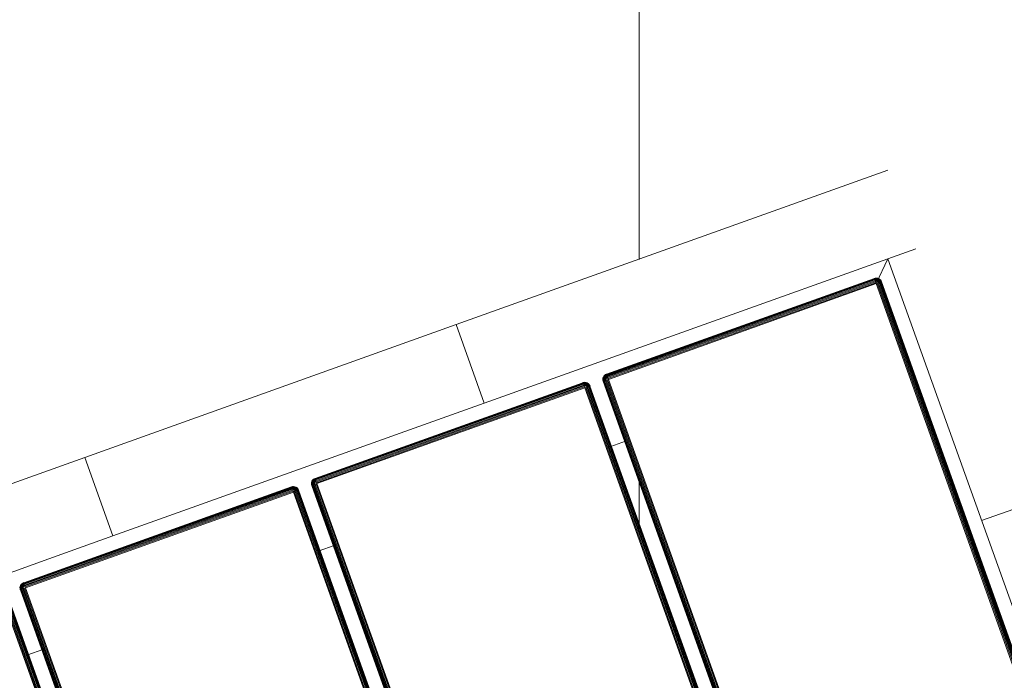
# Model space of a CAD drawing. Header units: millimetres. Extents: x -68595 to 26741, y -534 to 35396.
# Tile 90 of 172: x -56534 to -56180, y 25892 to 26129. Entities that reach past the tile are written whole.
import ezdxf

# ---------------------------------------------------------------- set-up
doc = ezdxf.new("R2010")
doc.units = ezdxf.units.MM
for name, color, linetype, lineweight, true_color in [('Furniture-1', 7, 'Continuous', 9, 0xaaaaaa), ('Kohvikutool-1', 7, 'Continuous', 9, 0xaaaaaa), ('Surface Pattern-1', 7, 'Continuous', 9, 0x232323)]:
    doc.layers.add(name, color=color, linetype=linetype, lineweight=lineweight, true_color=true_color)

# ---------------------------------------------------------------- blocks, each defined once
blk = doc.blocks.new('MA_Kohvikultool - Kohvikutool_DWG-V76-Sisehoov')
at = {"layer": 'Kohvikutool-1'}
for p, q in [((-165, 15), (-165, 465)), ((-159.97, 458), (-159.97, 22)), ((-159.86, 458), (-159.86, 22)), ((-159.67, 458), (-159.67, 22)), ((-159.41, 458), (-159.41, 22)), ((-159.09, 458), (-159.09, 22)), ((-158.74, 22), (-158.74, 458)), ((-158.36, 458), (-158.36, 22)), ((-158, 22), (-158, 458)), ((-55.75, 458), (-55.75, 22)), ((-55.39, 458), (-55.39, 22)), ((-55.01, 458), (-55.01, 22)), ((-54.66, 458), (-54.66, 22)), ((-54.34, 458), (-54.34, 22)), ((-54.08, 458), (-54.08, 22)), ((-53.89, 458), (-53.89, 22)), ((-53.78, 22), (-53.78, 458)), ((-48.72, 22), (-48.72, 458)), ((-48.61, 458), (-48.61, 22)), ((-48.42, 22), (-48.42, 458)), ((-48.16, 22), (-48.16, 458)), ((-47.84, 22), (-47.84, 458)), ((-47.49, 22), (-47.49, 458)), ((-47.11, 22), (-47.11, 458)), ((-46.75, 22), (-46.75, 458)), ((55.5, 458), (55.5, 22)), ((55.86, 458), (55.86, 22)), ((56.24, 458), (56.24, 22)), ((56.59, 458), (56.59, 22)), ((56.91, 458), (56.91, 22)), ((57.17, 458), (57.17, 22)), ((57.36, 458), (57.36, 22)), ((57.47, 22), (57.47, 458)), ((62.53, 22), (62.53, 458)), ((62.64, 458), (62.64, 22)), ((62.83, 22), (62.83, 458)), ((63.09, 22), (63.09, 458)), ((63.41, 22), (63.41, 458)), ((63.76, 22), (63.76, 458)), ((64.14, 22), (64.14, 458)), ((64.5, 22), (64.5, 458)), ((166.75, 458), (166.75, 22)), ((167.11, 458), (167.11, 22)), ((167.49, 458), (167.49, 22)), ((167.84, 458), (167.84, 22)), ((168.16, 458), (168.16, 22)), ((168.42, 458), (168.42, 22)), ((168.61, 458), (168.61, 22)), ((168.72, 22), (168.72, 458)), ((173.78, 458), (173.78, 22)), ((173.89, 22), (173.89, 458)), ((174.08, 22), (174.08, 458)), ((174.34, 22), (174.34, 458)), ((174.66, 22), (174.66, 458)), ((175.01, 22), (175.01, 458)), ((175.39, 22), (175.39, 458)), ((175.75, 22), (175.75, 458)), ((-194.5, 115), (-165, 115)), ((-54.08, 45), (-48.42, 45)), ((57.17, 45), (62.83, 45)), ((168.42, 45), (174.08, 45)), ((-158, 22), (-165, 15)), ((-165, 15), (-158, 22)), ((-160, 22), (-159.97, 21.64)), ((-159.97, 22), (-160, 22)), ((-160, 22), (-159.97, 21.64)), ((-159.93, 21.64), (-159.97, 22)), ((-159.86, 22), (-159.97, 22)), ((-159.93, 21.64), (-159.97, 21.64)), ((-159.97, 21.64), (-159.86, 21.26)), ((-159.97, 21.64), (-159.86, 21.26)), ((-159.83, 21.66), (-159.93, 21.64)), ((-159.93, 21.64), (-159.83, 21.28)), ((-159.83, 21.66), (-159.86, 22)), ((-159.67, 22), (-159.86, 22)), ((-159.83, 21.28), (-159.86, 21.26)), ((-159.86, 21.26), (-159.67, 20.91)), ((-159.86, 21.26), (-159.67, 20.91)), ((-159.65, 21.7), (-159.83, 21.66)), ((-159.73, 21.32), (-159.83, 21.66)), ((-159.73, 21.32), (-159.83, 21.28)), ((-159.83, 21.28), (-159.65, 20.92)), ((-159.56, 21.38), (-159.73, 21.32)), ((-159.56, 20.98), (-159.73, 21.32)), ((-159.65, 21.7), (-159.67, 22)), ((-159.41, 22), (-159.67, 22)), ((-159.39, 21.74), (-159.65, 21.7)), ((-159.56, 21.38), (-159.65, 21.7)), ((-159.31, 21.48), (-159.56, 21.38)), ((-159.4, 21.08), (-159.56, 21.38)), ((-159.39, 21.74), (-159.41, 22)), ((-159.09, 22), (-159.41, 22)), ((-159.08, 21.8), (-159.39, 21.74)), ((-159.31, 21.48), (-159.39, 21.74)), ((-159.02, 21.6), (-159.31, 21.48)), ((-159.18, 21.23), (-159.31, 21.48)), ((-158.92, 21.4), (-159.18, 21.23)), ((-159.08, 21.8), (-159.09, 22)), ((-158.74, 22), (-159.09, 22)), ((-158.74, 22), (-159.08, 21.8)), ((-158.72, 21.87), (-159.08, 21.8)), ((-159.02, 21.6), (-159.08, 21.8)), ((-158.72, 21.87), (-159.02, 21.6)), ((-158.68, 21.73), (-159.02, 21.6)), ((-158.92, 21.4), (-159.02, 21.6)), ((-158.68, 21.73), (-158.92, 21.4)), ((-158.62, 21.6), (-158.92, 21.4)), ((-158.77, 21.23), (-158.92, 21.4)), ((-158.62, 21.6), (-158.77, 21.23)), ((-158.52, 21.48), (-158.77, 21.23)), ((-158.36, 22), (-158.73, 21.93)), ((-158.52, 21.48), (-158.6, 21.08)), ((-158.4, 21.38), (-158.6, 21.08)), ((-158.4, 21.38), (-158.4, 20.98)), ((-158.27, 21.32), (-158.4, 20.98)), ((-158.36, 21.97), (-158, 22)), ((-158.2, 20.92), (-158.27, 21.32)), ((-158.2, 20.92), (-158.2, 21.3)), ((-158, 20.91), (-158.07, 21.27)), ((-55.75, 22), (-158, 22)), ((-158, 22), (-158, 21.64)), ((-55.75, 21.64), (-158, 21.64)), ((-158, 21.64), (-158, 21.26)), ((-55.75, 21.26), (-158, 21.26)), ((-158, 21.26), (-158, 20.91)), ((-55.75, 22), (-55.39, 22)), ((-55.72, 21.64), (-55.75, 22)), ((-55.68, 21.27), (-55.75, 21.64)), ((-55.75, 21.26), (-55.75, 20.91)), ((-55.68, 21.27), (-55.55, 20.92)), ((-55.62, 21.28), (-55.35, 20.98)), ((-55.55, 20.92), (-55.62, 21.28)), ((-55.48, 21.32), (-55.15, 21.08)), ((-55.48, 21.32), (-55.35, 20.98)), ((-55.39, 22), (-55.01, 22)), ((-55.35, 21.38), (-54.98, 21.23)), ((-55.35, 21.38), (-55.15, 21.08)), ((-55.23, 21.48), (-54.83, 21.4)), ((-55.23, 21.48), (-54.98, 21.23)), ((-55.13, 21.6), (-54.73, 21.6)), ((-55.13, 21.6), (-54.83, 21.4)), ((-54.67, 21.8), (-55.07, 21.73)), ((-55.07, 21.73), (-54.73, 21.6)), ((-55.01, 22), (-54.66, 22)), ((-55.01, 22), (-54.67, 21.8)), ((-54.83, 21.4), (-54.98, 21.23)), ((-54.73, 21.6), (-54.83, 21.4)), ((-54.83, 21.4), (-54.57, 21.23)), ((-54.67, 21.8), (-54.73, 21.6)), ((-54.73, 21.6), (-54.44, 21.48)), ((-54.66, 22), (-54.67, 21.8)), ((-54.36, 21.74), (-54.67, 21.8)), ((-54.66, 22), (-54.34, 22)), ((-54.44, 21.48), (-54.57, 21.23)), ((-54.36, 21.74), (-54.44, 21.48)), ((-54.44, 21.48), (-54.19, 21.38)), ((-54.34, 22), (-54.36, 21.74)), ((-54.1, 21.7), (-54.36, 21.74)), ((-54.19, 21.38), (-54.35, 21.08)), ((-54.34, 22), (-54.08, 22)), ((-54.1, 21.7), (-54.19, 21.38)), ((-54.19, 21.38), (-54.02, 21.32)), ((-54.02, 21.32), (-54.19, 20.98)), ((-54.08, 22), (-54.1, 21.7)), ((-53.92, 21.66), (-54.1, 21.7)), ((-54.1, 20.92), (-53.92, 21.28)), ((-54.08, 22), (-53.89, 22)), ((-54.08, 20.91), (-53.89, 21.26)), ((-53.89, 21.26), (-54.08, 20.91)), ((-53.92, 21.66), (-54.02, 21.32)), ((-54.02, 21.32), (-53.92, 21.28)), ((-53.89, 22), (-53.92, 21.66)), ((-53.82, 21.64), (-53.92, 21.66)), ((-53.92, 21.28), (-53.82, 21.64)), ((-53.89, 21.26), (-53.92, 21.28)), ((-53.89, 22), (-53.78, 22)), ((-53.89, 21.26), (-53.78, 21.64)), ((-53.78, 21.64), (-53.89, 21.26)), ((-53.78, 22), (-53.82, 21.64)), ((-53.78, 21.64), (-53.82, 21.64)), ((-53.78, 22), (-53.75, 22)), ((-53.78, 21.64), (-53.75, 22)), ((-53.75, 22), (-53.78, 21.64)), ((-48.75, 22), (-48.72, 21.64)), ((-48.72, 22), (-48.75, 22)), ((-48.75, 22), (-48.72, 21.64)), ((-48.68, 21.64), (-48.72, 22)), ((-48.61, 22), (-48.72, 22)), ((-48.68, 21.64), (-48.72, 21.64)), ((-48.72, 21.64), (-48.61, 21.26)), ((-48.72, 21.64), (-48.61, 21.26)), ((-48.58, 21.66), (-48.68, 21.64)), ((-48.68, 21.64), (-48.58, 21.28)), ((-48.58, 21.66), (-48.61, 22)), ((-48.42, 22), (-48.61, 22)), ((-48.58, 21.28), (-48.61, 21.26)), ((-48.61, 21.26), (-48.42, 20.91)), ((-48.61, 21.26), (-48.42, 20.91)), ((-48.4, 21.7), (-48.58, 21.66)), ((-48.48, 21.32), (-48.58, 21.66)), ((-48.48, 21.32), (-48.58, 21.28)), ((-48.58, 21.28), (-48.4, 20.92)), ((-48.31, 21.38), (-48.48, 21.32)), ((-48.31, 20.98), (-48.48, 21.32)), ((-48.4, 21.7), (-48.42, 22)), ((-48.16, 22), (-48.42, 22)), ((-48.14, 21.74), (-48.4, 21.7)), ((-48.31, 21.38), (-48.4, 21.7)), ((-48.06, 21.48), (-48.31, 21.38)), ((-48.15, 21.08), (-48.31, 21.38)), ((-48.14, 21.74), (-48.16, 22)), ((-47.84, 22), (-48.16, 22)), ((-47.83, 21.8), (-48.14, 21.74)), ((-48.06, 21.48), (-48.14, 21.74)), ((-47.77, 21.6), (-48.06, 21.48)), ((-47.93, 21.23), (-48.06, 21.48)), ((-47.67, 21.4), (-47.93, 21.23)), ((-47.83, 21.8), (-47.84, 22)), ((-47.49, 22), (-47.84, 22)), ((-47.49, 22), (-47.83, 21.8)), ((-47.47, 21.87), (-47.83, 21.8)), ((-47.77, 21.6), (-47.83, 21.8)), ((-47.47, 21.87), (-47.77, 21.6)), ((-47.43, 21.73), (-47.77, 21.6)), ((-47.67, 21.4), (-47.77, 21.6)), ((-47.43, 21.73), (-47.67, 21.4)), ((-47.37, 21.6), (-47.67, 21.4)), ((-47.52, 21.23), (-47.67, 21.4)), ((-47.37, 21.6), (-47.52, 21.23)), ((-47.27, 21.48), (-47.52, 21.23)), ((-47.11, 22), (-47.48, 21.93)), ((-47.27, 21.48), (-47.35, 21.08)), ((-47.15, 21.38), (-47.35, 21.08)), ((-47.15, 21.38), (-47.15, 20.98)), ((-47.02, 21.32), (-47.15, 20.98)), ((-47.11, 21.97), (-46.75, 22)), ((-46.95, 20.92), (-47.02, 21.32)), ((-46.95, 20.92), (-46.95, 21.3)), ((-46.75, 20.91), (-46.82, 21.27)), ((55.5, 22), (-46.75, 22)), ((-46.75, 21.64), (-46.75, 22)), ((-46.75, 21.64), (55.5, 21.64)), ((-46.75, 21.64), (-46.75, 21.26)), ((55.5, 21.26), (-46.75, 21.26)), ((-46.75, 20.91), (-46.75, 21.26)), ((55.5, 22), (55.86, 22)), ((55.53, 21.64), (55.5, 22)), ((55.57, 21.27), (55.5, 21.64)), ((55.5, 21.26), (55.5, 20.91)), ((55.57, 21.27), (55.7, 20.92)), ((55.63, 21.28), (55.9, 20.98)), ((55.7, 20.92), (55.63, 21.28)), ((55.77, 21.32), (56.1, 21.08)), ((55.77, 21.32), (55.9, 20.98)), ((55.86, 22), (56.24, 22)), ((55.9, 21.38), (56.27, 21.23)), ((55.9, 21.38), (56.1, 21.08)), ((56.02, 21.48), (56.42, 21.4)), ((56.02, 21.48), (56.27, 21.23)), ((56.12, 21.6), (56.52, 21.6)), ((56.12, 21.6), (56.42, 21.4)), ((56.58, 21.8), (56.18, 21.73)), ((56.18, 21.73), (56.52, 21.6)), ((56.24, 22), (56.59, 22)), ((56.24, 22), (56.58, 21.8)), ((56.42, 21.4), (56.27, 21.23)), ((56.52, 21.6), (56.42, 21.4)), ((56.42, 21.4), (56.68, 21.23)), ((56.58, 21.8), (56.52, 21.6)), ((56.52, 21.6), (56.81, 21.48)), ((56.59, 22), (56.58, 21.8)), ((56.89, 21.74), (56.58, 21.8)), ((56.59, 22), (56.91, 22)), ((56.81, 21.48), (56.68, 21.23)), ((56.89, 21.74), (56.81, 21.48)), ((56.81, 21.48), (57.06, 21.38)), ((56.91, 22), (56.89, 21.74)), ((57.15, 21.7), (56.89, 21.74)), ((57.06, 21.38), (56.9, 21.08)), ((56.91, 22), (57.17, 22)), ((57.15, 21.7), (57.06, 21.38)), ((57.06, 21.38), (57.23, 21.32)), ((57.23, 21.32), (57.06, 20.98)), ((57.17, 22), (57.15, 21.7)), ((57.33, 21.66), (57.15, 21.7)), ((57.15, 20.92), (57.33, 21.28)), ((57.17, 22), (57.36, 22)), ((57.17, 20.91), (57.36, 21.26)), ((57.36, 21.26), (57.17, 20.91)), ((57.33, 21.66), (57.23, 21.32)), ((57.23, 21.32), (57.33, 21.28)), ((57.36, 22), (57.33, 21.66)), ((57.43, 21.64), (57.33, 21.66)), ((57.33, 21.28), (57.43, 21.64)), ((57.36, 21.26), (57.33, 21.28)), ((57.36, 22), (57.47, 22)), ((57.36, 21.26), (57.47, 21.64)), ((57.47, 21.64), (57.36, 21.26)), ((57.47, 22), (57.43, 21.64)), ((57.47, 21.64), (57.43, 21.64)), ((57.47, 22), (57.5, 22)), ((57.47, 21.64), (57.5, 22)), ((57.5, 22), (57.47, 21.64)), ((62.5, 22), (62.53, 21.64)), ((62.53, 22), (62.5, 22)), ((62.5, 22), (62.53, 21.64)), ((62.57, 21.64), (62.53, 22)), ((62.64, 22), (62.53, 22)), ((62.53, 21.64), (62.64, 21.26)), ((62.57, 21.64), (62.53, 21.64)), ((62.53, 21.64), (62.64, 21.26)), ((62.67, 21.66), (62.57, 21.64)), ((62.57, 21.64), (62.67, 21.28)), ((62.67, 21.66), (62.64, 22)), ((62.83, 22), (62.64, 22)), ((62.67, 21.28), (62.64, 21.26)), ((62.64, 21.26), (62.83, 20.91)), ((62.64, 21.26), (62.83, 20.91)), ((62.85, 21.7), (62.67, 21.66)), ((62.77, 21.32), (62.67, 21.66)), ((62.77, 21.32), (62.67, 21.28)), ((62.67, 21.28), (62.85, 20.92)), ((62.94, 21.38), (62.77, 21.32)), ((62.94, 20.98), (62.77, 21.32)), ((62.85, 21.7), (62.83, 22)), ((63.09, 22), (62.83, 22)), ((63.11, 21.74), (62.85, 21.7)), ((62.94, 21.38), (62.85, 21.7)), ((63.19, 21.48), (62.94, 21.38)), ((63.1, 21.08), (62.94, 21.38)), ((63.11, 21.74), (63.09, 22)), ((63.41, 22), (63.09, 22)), ((63.42, 21.8), (63.11, 21.74)), ((63.19, 21.48), (63.11, 21.74)), ((63.48, 21.6), (63.19, 21.48)), ((63.32, 21.23), (63.19, 21.48)), ((63.58, 21.4), (63.32, 21.23)), ((63.42, 21.8), (63.41, 22)), ((63.41, 22), (63.78, 21.87)), ((63.77, 21.93), (63.41, 22)), ((63.78, 21.87), (63.42, 21.8)), ((63.48, 21.6), (63.42, 21.8)), ((63.78, 21.87), (63.48, 21.6)), ((63.82, 21.73), (63.48, 21.6)), ((63.58, 21.4), (63.48, 21.6)), ((63.82, 21.73), (63.58, 21.4)), ((63.88, 21.6), (63.58, 21.4)), ((63.73, 21.23), (63.58, 21.4)), ((63.88, 21.6), (63.73, 21.23)), ((63.98, 21.48), (63.73, 21.23)), ((64.14, 21.97), (63.76, 22)), ((63.98, 21.48), (63.9, 21.08)), ((64.1, 21.38), (63.9, 21.08)), ((64.1, 21.38), (64.1, 20.98)), ((64.23, 21.32), (64.1, 20.98)), ((64.14, 21.97), (64.5, 22)), ((64.3, 20.92), (64.23, 21.32)), ((64.3, 21.3), (64.3, 20.92)), ((64.5, 20.91), (64.43, 21.27)), ((166.75, 22), (64.5, 22)), ((64.5, 22), (64.5, 21.64)), ((166.75, 21.64), (64.5, 21.64)), ((64.5, 21.26), (64.5, 21.64)), ((64.5, 21.26), (166.75, 21.26)), ((64.5, 20.91), (64.5, 21.26)), ((166.75, 22), (167.11, 22)), ((166.78, 21.64), (166.75, 22)), ((166.82, 21.27), (166.75, 21.64)), ((166.75, 21.26), (166.75, 20.91)), ((166.82, 21.27), (166.95, 20.92)), ((166.88, 21.28), (167.15, 20.98)), ((166.95, 20.92), (166.88, 21.28)), ((167.02, 21.32), (167.35, 21.08)), ((167.02, 21.32), (167.15, 20.98)), ((167.11, 22), (167.49, 22)), ((167.15, 21.38), (167.52, 21.23)), ((167.15, 21.38), (167.35, 21.08)), ((167.27, 21.48), (167.67, 21.4)), ((167.27, 21.48), (167.52, 21.23)), ((167.37, 21.6), (167.77, 21.6)), ((167.37, 21.6), (167.67, 21.4)), ((167.83, 21.8), (167.43, 21.73)), ((167.43, 21.73), (167.77, 21.6)), ((167.49, 22), (167.84, 22)), ((167.49, 22), (167.83, 21.8)), ((167.67, 21.4), (167.52, 21.23)), ((167.77, 21.6), (167.67, 21.4)), ((167.67, 21.4), (167.93, 21.23)), ((167.83, 21.8), (167.77, 21.6)), ((167.77, 21.6), (168.06, 21.48)), ((167.84, 22), (167.83, 21.8)), ((168.14, 21.74), (167.83, 21.8)), ((167.84, 22), (168.16, 22)), ((168.06, 21.48), (167.93, 21.23)), ((168.14, 21.74), (168.06, 21.48)), ((168.06, 21.48), (168.31, 21.38)), ((168.16, 22), (168.14, 21.74)), ((168.4, 21.7), (168.14, 21.74)), ((168.31, 21.38), (168.15, 21.08)), ((168.16, 22), (168.42, 22)), ((168.4, 21.7), (168.31, 21.38)), ((168.31, 21.38), (168.48, 21.32)), ((168.48, 21.32), (168.31, 20.98)), ((168.42, 22), (168.4, 21.7)), ((168.58, 21.66), (168.4, 21.7)), ((168.4, 20.92), (168.58, 21.28)), ((168.42, 22), (168.61, 22)), ((168.42, 20.91), (168.61, 21.26)), ((168.61, 21.26), (168.42, 20.91)), ((168.58, 21.66), (168.48, 21.32)), ((168.48, 21.32), (168.58, 21.28)), ((168.61, 22), (168.58, 21.66)), ((168.68, 21.64), (168.58, 21.66)), ((168.58, 21.28), (168.68, 21.64)), ((168.61, 21.26), (168.58, 21.28)), ((168.61, 22), (168.72, 22)), ((168.61, 21.26), (168.72, 21.64)), ((168.72, 21.64), (168.61, 21.26)), ((168.72, 22), (168.68, 21.64)), ((168.72, 21.64), (168.68, 21.64)), ((168.72, 22), (168.75, 22)), ((168.72, 21.64), (168.75, 22)), ((168.75, 22), (168.72, 21.64)), ((-159.65, 20.92), (-159.67, 20.91)), ((-159.67, 20.91), (-159.41, 20.59)), ((-159.67, 20.91), (-159.41, 20.59)), ((-159.56, 20.98), (-159.65, 20.92)), ((-159.65, 20.92), (-159.39, 20.61)), ((-159.4, 21.08), (-159.56, 20.98)), ((-159.31, 20.69), (-159.56, 20.98)), ((-159.39, 20.61), (-159.41, 20.59)), ((-159.41, 20.59), (-159.09, 20.33)), ((-159.41, 20.59), (-159.09, 20.33)), ((-159.18, 21.23), (-159.4, 21.08)), ((-159.18, 20.82), (-159.4, 21.08)), ((-159.31, 20.69), (-159.39, 20.61)), ((-159.39, 20.61), (-159.08, 20.35)), ((-159.18, 20.82), (-159.31, 20.69)), ((-159.02, 20.44), (-159.31, 20.69)), ((-159, 21), (-159.18, 21.23)), ((-159, 21), (-159.18, 20.82)), ((-158.92, 20.6), (-159.18, 20.82)), ((-159.08, 20.35), (-159.09, 20.33)), ((-159.09, 20.33), (-158.74, 20.14)), ((-159.09, 20.33), (-158.74, 20.14)), ((-159.02, 20.44), (-159.08, 20.35)), ((-159.08, 20.35), (-158.72, 20.17)), ((-158.92, 20.6), (-159.02, 20.44)), ((-158.68, 20.27), (-159.02, 20.44)), ((-158.77, 21.23), (-159, 21)), ((-158.77, 20.82), (-159, 21)), ((-158.77, 20.82), (-158.92, 20.6)), ((-158.62, 20.44), (-158.92, 20.6)), ((-158.6, 21.08), (-158.77, 21.23)), ((-158.6, 21.08), (-158.77, 20.82)), ((-158.52, 20.69), (-158.77, 20.82)), ((-158.72, 20.17), (-158.74, 20.14)), ((-158.74, 20.14), (-158.36, 20.03)), ((-158.74, 20.14), (-158.36, 20.03)), ((-158.68, 20.27), (-158.72, 20.17)), ((-158.72, 20.17), (-158.36, 20.07)), ((-158.62, 20.44), (-158.68, 20.27)), ((-158.34, 20.17), (-158.68, 20.27)), ((-158.52, 20.69), (-158.62, 20.44)), ((-158.3, 20.35), (-158.62, 20.44)), ((-158.4, 20.98), (-158.6, 21.08)), ((-158.4, 20.98), (-158.52, 20.69)), ((-158.26, 20.61), (-158.52, 20.69)), ((-158.2, 20.92), (-158.4, 20.98)), ((-158.36, 20.07), (-158.34, 20.17)), ((-158.36, 20.07), (-158, 20.03)), ((-158.36, 20.07), (-158.36, 20.03)), ((-158.36, 20.03), (-158, 20)), ((-158.36, 20.03), (-158, 20)), ((-158.34, 20.17), (-158.3, 20.35)), ((-158.34, 20.17), (-158, 20.14)), ((-158.3, 20.35), (-158.26, 20.61)), ((-158.3, 20.35), (-158, 20.33)), ((-158.26, 20.61), (-158.2, 20.92)), ((-158.26, 20.61), (-158, 20.59)), ((-158.2, 20.92), (-158, 20.91)), ((-55.75, 20.91), (-158, 20.91)), ((-158, 20.91), (-158, 20.59)), ((-55.75, 20.59), (-158, 20.59)), ((-158, 20.59), (-158, 20.33)), ((-55.75, 20.33), (-158, 20.33)), ((-158, 20.33), (-158, 20.14)), ((-158, 20.14), (-55.75, 20.14)), ((-158, 20.14), (-158, 20.03)), ((-158, 20.03), (-158, 20)), ((-55.75, 20.03), (-158, 20.03)), ((-55.75, 20.91), (-55.55, 20.92)), ((-55.75, 20.91), (-55.75, 20.59)), ((-55.75, 20.59), (-55.49, 20.61)), ((-55.75, 20.59), (-55.75, 20.33)), ((-55.75, 20.33), (-55.45, 20.35)), ((-55.75, 20.33), (-55.75, 20.14)), ((-55.75, 20.14), (-55.41, 20.17)), ((-55.75, 20.14), (-55.75, 20.03)), ((-55.39, 20.07), (-55.75, 20.03)), ((-55.75, 20.03), (-55.75, 20)), ((-55.75, 20), (-55.39, 20.03)), ((-55.39, 20.03), (-55.75, 20)), ((-55.35, 20.98), (-55.55, 20.92)), ((-55.55, 20.92), (-55.49, 20.61)), ((-55.23, 20.69), (-55.49, 20.61)), ((-55.49, 20.61), (-55.45, 20.35)), ((-55.13, 20.44), (-55.45, 20.35)), ((-55.45, 20.35), (-55.41, 20.17)), ((-55.07, 20.27), (-55.41, 20.17)), ((-55.41, 20.17), (-55.39, 20.07)), ((-55.39, 20.07), (-55.03, 20.17)), ((-55.39, 20.03), (-55.01, 20.14)), ((-55.01, 20.14), (-55.39, 20.03)), ((-55.39, 20.03), (-55.39, 20.07)), ((-55.15, 21.08), (-55.35, 20.98)), ((-55.35, 20.98), (-55.23, 20.69)), ((-54.98, 20.82), (-55.23, 20.69)), ((-55.23, 20.69), (-55.13, 20.44)), ((-54.98, 21.23), (-55.15, 21.08)), ((-55.15, 21.08), (-54.98, 20.82)), ((-54.83, 20.6), (-55.13, 20.44)), ((-55.13, 20.44), (-55.07, 20.27)), ((-54.73, 20.44), (-55.07, 20.27)), ((-55.07, 20.27), (-55.03, 20.17)), ((-55.03, 20.17), (-54.67, 20.35)), ((-55.01, 20.14), (-55.03, 20.17)), ((-55.01, 20.14), (-54.66, 20.33)), ((-54.66, 20.33), (-55.01, 20.14)), ((-54.98, 21.23), (-54.75, 21)), ((-54.75, 21), (-54.98, 20.82)), ((-54.98, 20.82), (-54.83, 20.6)), ((-54.57, 20.82), (-54.83, 20.6)), ((-54.83, 20.6), (-54.73, 20.44)), ((-54.57, 21.23), (-54.75, 21)), ((-54.75, 21), (-54.57, 20.82)), ((-54.44, 20.69), (-54.73, 20.44)), ((-54.73, 20.44), (-54.67, 20.35)), ((-54.67, 20.35), (-54.36, 20.61)), ((-54.66, 20.33), (-54.67, 20.35)), ((-54.66, 20.33), (-54.34, 20.59)), ((-54.34, 20.59), (-54.66, 20.33)), ((-54.57, 21.23), (-54.35, 21.08)), ((-54.35, 21.08), (-54.57, 20.82)), ((-54.57, 20.82), (-54.44, 20.69)), ((-54.19, 20.98), (-54.44, 20.69)), ((-54.44, 20.69), (-54.36, 20.61)), ((-54.36, 20.61), (-54.1, 20.92)), ((-54.34, 20.59), (-54.36, 20.61)), ((-54.35, 21.08), (-54.19, 20.98)), ((-54.34, 20.59), (-54.08, 20.91)), ((-54.08, 20.91), (-54.34, 20.59)), ((-54.19, 20.98), (-54.1, 20.92)), ((-54.08, 20.91), (-54.1, 20.92)), ((-48.4, 20.92), (-48.42, 20.91)), ((-48.42, 20.91), (-48.16, 20.59)), ((-48.42, 20.91), (-48.16, 20.59)), ((-48.31, 20.98), (-48.4, 20.92)), ((-48.4, 20.92), (-48.14, 20.61)), ((-48.15, 21.08), (-48.31, 20.98)), ((-48.06, 20.69), (-48.31, 20.98)), ((-48.14, 20.61), (-48.16, 20.59)), ((-48.16, 20.59), (-47.84, 20.33)), ((-48.16, 20.59), (-47.84, 20.33)), ((-47.93, 21.23), (-48.15, 21.08)), ((-47.93, 20.82), (-48.15, 21.08)), ((-48.06, 20.69), (-48.14, 20.61)), ((-48.14, 20.61), (-47.83, 20.35)), ((-47.93, 20.82), (-48.06, 20.69)), ((-47.77, 20.44), (-48.06, 20.69)), ((-47.75, 21), (-47.93, 21.23)), ((-47.75, 21), (-47.93, 20.82)), ((-47.67, 20.6), (-47.93, 20.82)), ((-47.83, 20.35), (-47.84, 20.33)), ((-47.84, 20.33), (-47.49, 20.14)), ((-47.84, 20.33), (-47.49, 20.14)), ((-47.77, 20.44), (-47.83, 20.35)), ((-47.83, 20.35), (-47.47, 20.17)), ((-47.67, 20.6), (-47.77, 20.44)), ((-47.43, 20.27), (-47.77, 20.44)), ((-47.52, 21.23), (-47.75, 21)), ((-47.52, 20.82), (-47.75, 21)), ((-47.52, 20.82), (-47.67, 20.6)), ((-47.37, 20.44), (-47.67, 20.6)), ((-47.35, 21.08), (-47.52, 21.23)), ((-47.35, 21.08), (-47.52, 20.82)), ((-47.27, 20.69), (-47.52, 20.82)), ((-47.47, 20.17), (-47.49, 20.14)), ((-47.49, 20.14), (-47.11, 20.03)), ((-47.49, 20.14), (-47.11, 20.03)), ((-47.43, 20.27), (-47.47, 20.17)), ((-47.47, 20.17), (-47.11, 20.07)), ((-47.37, 20.44), (-47.43, 20.27)), ((-47.09, 20.17), (-47.43, 20.27)), ((-47.27, 20.69), (-47.37, 20.44)), ((-47.05, 20.35), (-47.37, 20.44)), ((-47.15, 20.98), (-47.35, 21.08)), ((-47.15, 20.98), (-47.27, 20.69)), ((-47.01, 20.61), (-47.27, 20.69)), ((-46.95, 20.92), (-47.15, 20.98)), ((-47.11, 20.07), (-47.09, 20.17)), ((-47.11, 20.07), (-47.11, 20.03)), ((-47.11, 20.07), (-46.75, 20.03)), ((-47.11, 20.03), (-46.75, 20)), ((-47.11, 20.03), (-46.75, 20)), ((-47.09, 20.17), (-47.05, 20.35)), ((-46.75, 20.14), (-47.09, 20.17)), ((-47.05, 20.35), (-47.01, 20.61)), ((-46.75, 20.33), (-47.05, 20.35)), ((-47.01, 20.61), (-46.95, 20.92)), ((-47.01, 20.61), (-46.75, 20.59)), ((-46.95, 20.92), (-46.75, 20.91)), ((-46.75, 20.91), (55.5, 20.91)), ((-46.75, 20.91), (-46.75, 20.59)), ((-46.75, 20.59), (55.5, 20.59)), ((-46.75, 20.59), (-46.75, 20.33)), ((-46.75, 20.33), (55.5, 20.33)), ((-46.75, 20.33), (-46.75, 20.14)), ((-46.75, 20.14), (55.5, 20.14)), ((-46.75, 20.14), (-46.75, 20.03)), ((-46.75, 20.03), (55.5, 20.03)), ((-46.75, 20.03), (-46.75, 20)), ((55.5, 20.91), (55.7, 20.92)), ((55.5, 20.91), (55.5, 20.59)), ((55.5, 20.59), (55.76, 20.61)), ((55.5, 20.59), (55.5, 20.33)), ((55.5, 20.33), (55.8, 20.35)), ((55.5, 20.33), (55.5, 20.14)), ((55.5, 20.14), (55.84, 20.17)), ((55.5, 20.14), (55.5, 20.03)), ((55.86, 20.07), (55.5, 20.03)), ((55.5, 20.03), (55.5, 20)), ((55.5, 20), (55.86, 20.03)), ((55.86, 20.03), (55.5, 20)), ((55.9, 20.98), (55.7, 20.92)), ((55.7, 20.92), (55.76, 20.61)), ((56.02, 20.69), (55.76, 20.61)), ((55.76, 20.61), (55.8, 20.35)), ((56.12, 20.44), (55.8, 20.35)), ((55.8, 20.35), (55.84, 20.17)), ((56.18, 20.27), (55.84, 20.17)), ((55.84, 20.17), (55.86, 20.07)), ((55.86, 20.07), (56.22, 20.17)), ((55.86, 20.03), (56.24, 20.14)), ((56.24, 20.14), (55.86, 20.03)), ((55.86, 20.03), (55.86, 20.07)), ((56.1, 21.08), (55.9, 20.98)), ((55.9, 20.98), (56.02, 20.69)), ((56.27, 20.82), (56.02, 20.69)), ((56.02, 20.69), (56.12, 20.44)), ((56.27, 21.23), (56.1, 21.08)), ((56.1, 21.08), (56.27, 20.82)), ((56.42, 20.6), (56.12, 20.44)), ((56.12, 20.44), (56.18, 20.27)), ((56.52, 20.44), (56.18, 20.27)), ((56.18, 20.27), (56.22, 20.17)), ((56.22, 20.17), (56.58, 20.35)), ((56.24, 20.14), (56.22, 20.17)), ((56.24, 20.14), (56.59, 20.33)), ((56.59, 20.33), (56.24, 20.14)), ((56.27, 21.23), (56.5, 21)), ((56.5, 21), (56.27, 20.82)), ((56.27, 20.82), (56.42, 20.6)), ((56.68, 20.82), (56.42, 20.6)), ((56.42, 20.6), (56.52, 20.44)), ((56.68, 21.23), (56.5, 21)), ((56.5, 21), (56.68, 20.82)), ((56.81, 20.69), (56.52, 20.44)), ((56.52, 20.44), (56.58, 20.35)), ((56.58, 20.35), (56.89, 20.61)), ((56.59, 20.33), (56.58, 20.35)), ((56.59, 20.33), (56.91, 20.59)), ((56.91, 20.59), (56.59, 20.33)), ((56.68, 21.23), (56.9, 21.08)), ((56.9, 21.08), (56.68, 20.82)), ((56.68, 20.82), (56.81, 20.69)), ((57.06, 20.98), (56.81, 20.69)), ((56.81, 20.69), (56.89, 20.61)), ((56.89, 20.61), (57.15, 20.92)), ((56.91, 20.59), (56.89, 20.61)), ((56.9, 21.08), (57.06, 20.98)), ((56.91, 20.59), (57.17, 20.91)), ((57.17, 20.91), (56.91, 20.59)), ((57.06, 20.98), (57.15, 20.92)), ((57.17, 20.91), (57.15, 20.92)), ((62.85, 20.92), (62.83, 20.91)), ((62.83, 20.91), (63.09, 20.59)), ((62.83, 20.91), (63.09, 20.59)), ((62.94, 20.98), (62.85, 20.92)), ((62.85, 20.92), (63.11, 20.61)), ((63.1, 21.08), (62.94, 20.98)), ((63.19, 20.69), (62.94, 20.98)), ((63.11, 20.61), (63.09, 20.59)), ((63.09, 20.59), (63.41, 20.33)), ((63.09, 20.59), (63.41, 20.33)), ((63.32, 21.23), (63.1, 21.08)), ((63.32, 20.82), (63.1, 21.08)), ((63.19, 20.69), (63.11, 20.61)), ((63.11, 20.61), (63.42, 20.35)), ((63.32, 20.82), (63.19, 20.69)), ((63.48, 20.44), (63.19, 20.69)), ((63.5, 21), (63.32, 21.23)), ((63.5, 21), (63.32, 20.82)), ((63.58, 20.6), (63.32, 20.82)), ((63.42, 20.35), (63.41, 20.33)), ((63.41, 20.33), (63.76, 20.14)), ((63.41, 20.33), (63.76, 20.14)), ((63.48, 20.44), (63.42, 20.35)), ((63.42, 20.35), (63.78, 20.17)), ((63.58, 20.6), (63.48, 20.44)), ((63.82, 20.27), (63.48, 20.44)), ((63.73, 21.23), (63.5, 21)), ((63.73, 20.82), (63.5, 21)), ((63.73, 20.82), (63.58, 20.6)), ((63.88, 20.44), (63.58, 20.6)), ((63.9, 21.08), (63.73, 21.23)), ((63.9, 21.08), (63.73, 20.82)), ((63.98, 20.69), (63.73, 20.82)), ((63.78, 20.17), (63.76, 20.14)), ((63.76, 20.14), (64.14, 20.03)), ((63.76, 20.14), (64.14, 20.03)), ((63.82, 20.27), (63.78, 20.17)), ((63.78, 20.17), (64.14, 20.07)), ((63.88, 20.44), (63.82, 20.27)), ((64.16, 20.17), (63.82, 20.27)), ((63.98, 20.69), (63.88, 20.44)), ((64.2, 20.35), (63.88, 20.44)), ((64.1, 20.98), (63.9, 21.08)), ((64.1, 20.98), (63.98, 20.69)), ((64.24, 20.61), (63.98, 20.69)), ((64.3, 20.92), (64.1, 20.98)), ((64.14, 20.07), (64.16, 20.17)), ((64.14, 20.07), (64.5, 20.03)), ((64.14, 20.07), (64.14, 20.03)), ((64.14, 20.03), (64.5, 20)), ((64.14, 20.03), (64.5, 20)), ((64.16, 20.17), (64.2, 20.35)), ((64.16, 20.17), (64.5, 20.14)), ((64.2, 20.35), (64.24, 20.61)), ((64.2, 20.35), (64.5, 20.33)), ((64.24, 20.61), (64.3, 20.92)), ((64.24, 20.61), (64.5, 20.59)), ((64.3, 20.92), (64.5, 20.91)), ((64.5, 20.91), (166.75, 20.91)), ((64.5, 20.91), (64.5, 20.59)), ((64.5, 20.59), (166.75, 20.59)), ((64.5, 20.59), (64.5, 20.33)), ((64.5, 20.33), (166.75, 20.33)), ((64.5, 20.33), (64.5, 20.14)), ((64.5, 20.14), (166.75, 20.14)), ((64.5, 20.14), (64.5, 20.03)), ((64.5, 20.03), (166.75, 20.03)), ((64.5, 20.03), (64.5, 20)), ((166.75, 20.91), (166.95, 20.92)), ((166.75, 20.91), (166.75, 20.59)), ((166.75, 20.59), (167.01, 20.61)), ((166.75, 20.59), (166.75, 20.33)), ((166.75, 20.33), (167.05, 20.35)), ((166.75, 20.33), (166.75, 20.14)), ((166.75, 20.14), (167.09, 20.17)), ((166.75, 20.14), (166.75, 20.03)), ((167.11, 20.07), (166.75, 20.03)), ((166.75, 20.03), (166.75, 20)), ((166.75, 20), (167.11, 20.03)), ((167.11, 20.03), (166.75, 20)), ((167.15, 20.98), (166.95, 20.92)), ((166.95, 20.92), (167.01, 20.61)), ((167.27, 20.69), (167.01, 20.61)), ((167.01, 20.61), (167.05, 20.35)), ((167.37, 20.44), (167.05, 20.35)), ((167.05, 20.35), (167.09, 20.17)), ((167.43, 20.27), (167.09, 20.17)), ((167.09, 20.17), (167.11, 20.07)), ((167.11, 20.07), (167.47, 20.17)), ((167.11, 20.03), (167.49, 20.14)), ((167.49, 20.14), (167.11, 20.03)), ((167.11, 20.03), (167.11, 20.07)), ((167.35, 21.08), (167.15, 20.98)), ((167.15, 20.98), (167.27, 20.69)), ((167.52, 20.82), (167.27, 20.69)), ((167.27, 20.69), (167.37, 20.44)), ((167.52, 21.23), (167.35, 21.08)), ((167.35, 21.08), (167.52, 20.82)), ((167.67, 20.6), (167.37, 20.44)), ((167.37, 20.44), (167.43, 20.27)), ((167.77, 20.44), (167.43, 20.27)), ((167.43, 20.27), (167.47, 20.17)), ((167.47, 20.17), (167.83, 20.35)), ((167.49, 20.14), (167.47, 20.17)), ((167.49, 20.14), (167.84, 20.33)), ((167.84, 20.33), (167.49, 20.14)), ((167.52, 21.23), (167.75, 21)), ((167.75, 21), (167.52, 20.82)), ((167.52, 20.82), (167.67, 20.6)), ((167.93, 20.82), (167.67, 20.6)), ((167.67, 20.6), (167.77, 20.44)), ((167.93, 21.23), (167.75, 21)), ((167.75, 21), (167.93, 20.82)), ((168.06, 20.69), (167.77, 20.44)), ((167.77, 20.44), (167.83, 20.35)), ((167.83, 20.35), (168.14, 20.61)), ((167.84, 20.33), (167.83, 20.35)), ((167.84, 20.33), (168.16, 20.59)), ((168.16, 20.59), (167.84, 20.33)), ((167.93, 21.23), (168.15, 21.08)), ((168.15, 21.08), (167.93, 20.82)), ((167.93, 20.82), (168.06, 20.69)), ((168.31, 20.98), (168.06, 20.69)), ((168.06, 20.69), (168.14, 20.61)), ((168.14, 20.61), (168.4, 20.92)), ((168.16, 20.59), (168.14, 20.61)), ((168.15, 21.08), (168.31, 20.98)), ((168.16, 20.59), (168.42, 20.91)), ((168.42, 20.91), (168.16, 20.59)), ((168.31, 20.98), (168.4, 20.92)), ((168.42, 20.91), (168.4, 20.92)), ((-165, 15), (-175.67, 15)), ((-35.34, 15), (-165, 15)), ((-10.89, 15), (-35.34, 15)), ((130.89, 15), (-10.89, 15)), ((-10.89, 15), (-10.89, -15)), ((-10.89, -15), (-10.89, 15)), ((130.89, -15), (130.89, 15)), ((130.89, 15), (155.34, 15)), ((130.89, 15), (130.89, -15)), ((285, 15), (155.34, 15)), ((-10.89, -15), (-175.67, -15)), ((-10.89, -15), (130.89, -15)), ((295.67, -15), (130.89, -15))]:
    blk.add_line(p, q, dxfattribs=at)
blk = doc.blocks.new('MA_Kohvikultool - MA_Kohvikultool-V77-Sisehoov')
blk.add_blockref('MA_Kohvikultool - Kohvikutool_DWG-V76-Sisehoov', (111.57, -216.07))

msp = doc.modelspace()

# ---------------------------------------------------------------- hatches: boundary and pattern name
at = {"layer": 'Surface Pattern-1'}
h = msp.add_hatch(dxfattribs=at)
h.set_pattern_fill('FP_11', color=256, style=0, pattern_type=2)
h.set_pattern_definition([(180, (-60511.6, 28001.26), (-7e-14, -600), []), (270, (-60511.6, 28001.26), (600, 4e-14), [])])
h.paths.add_polyline_path([(-56372.24, 23783.07), (-52926.5, 28355.73), (-52913.6, 29348.17), (-57646.08, 29348.17), (-57646.08, 27269.19), (-59908.79, 25551.47), (-56383.81, 23788.85)])
h.paths.add_polyline_path([(-56972.18, 24224.63), (-57032.44, 24396.47), (-57028.67, 24397.82), (-57033.09, 24413.51), (-57030.77, 24414.61), (-56944.92, 24445.32), (-56962.79, 24495.28), (-57056.95, 24461.6), (-57053.35, 24451.56), (-57081.6, 24441.45), (-57240.36, 24885.25), (-57212.11, 24895.35), (-57208.52, 24885.31), (-56784.81, 25036.88), (-56788.41, 25046.92), (-56760.16, 25057.03), (-56602.05, 24613), (-56629.65, 24603.13), (-56633.24, 24613.17), (-56727.4, 24579.49), (-56709.53, 24529.53), (-56620.06, 24560.5), (-56619.77, 24560.25), (-56614.65, 24545.93), (-56609.79, 24547.61), (-56548.47, 24376.2), (-56971.16, 24224.99)])
h.paths.add_polyline_path([(-56956.88, 24270.94), (-56589.83, 24402.74), (-56599.61, 24430.07), (-56966.82, 24298.71), (-56957.9, 24273.79)])
h.paths.add_polyline_path([(-56916.67, 24455.43), (-56737.77, 24519.42), (-56755.65, 24569.39), (-56934.54, 24505.39), (-56917.53, 24457.84)])
h.paths.add_polyline_path([(-57066.17, 24576.46), (-56698.96, 24707.82), (-56700.65, 24712.53), (-57067.86, 24581.16), (-57067.33, 24579.7)])
h.paths.add_polyline_path([(-57103.64, 24681.21), (-56736.43, 24812.57), (-56738.12, 24817.27), (-57105.33, 24685.91)])
h.paths.add_polyline_path([(-57141.12, 24785.95), (-56773.91, 24917.32), (-56775.59, 24922.02), (-57142.8, 24790.66)])
h.paths.add_polyline_path([(-58248.06, 24880.15), (-58399.63, 25303.85), (-58227.79, 25364.12), (-58226.44, 25360.35), (-58210.75, 25364.77), (-58209.65, 25362.44), (-58178.94, 25276.59), (-58128.98, 25294.47), (-58162.66, 25388.62), (-58173.09, 25386.1), (-58182.81, 25413.28), (-57739.01, 25572.03), (-57728.91, 25543.79), (-57738.95, 25540.19), (-57587.38, 25116.49), (-57577.34, 25120.08), (-57567.23, 25091.84), (-58011.09, 24933.24), (-58020.63, 24961.5), (-58011.09, 24964.92), (-58044.77, 25059.07), (-58094.73, 25041.2), (-58063.76, 24951.73), (-58064.01, 24951.44), (-58078.33, 24946.32), (-58076.65, 24941.46), (-58246.71, 24880.63)])
h.paths.add_polyline_path([(-58221.96, 24921.34), (-58194.19, 24931.28), (-58325.55, 25298.49), (-58353.32, 25288.55), (-58222.35, 24922.44)])
h.paths.add_polyline_path([(-57379.52, 24953.57), (-57687.86, 25799.11), (-56841.95, 26106.4), (-56533.99, 25261.91), (-57378.33, 24954.01)])
h.paths.add_polyline_path([(-57361.62, 24992.03), (-56981.38, 25131.47), (-57005.32, 25197.14), (-57385.81, 25058.38), (-57362.81, 24995.31)])
h.paths.add_polyline_path([(-57916.44, 25030.64), (-57911.74, 25032.32), (-58043.1, 25399.53), (-58047.81, 25397.85), (-57928.21, 25063.54)])
h.paths.add_polyline_path([(-57811.69, 25068.11), (-57806.99, 25069.79), (-57938.35, 25437), (-57943.06, 25435.32), (-57835.06, 25133.42)])
h.paths.add_polyline_path([(-58104.84, 25069.45), (-58054.88, 25087.32), (-58118.87, 25266.22), (-58168.75, 25248.1), (-58105.14, 25070.31)])
h.paths.add_polyline_path([(-57706.94, 25105.58), (-57702.24, 25107.26), (-57833.6, 25474.48), (-57838.31, 25472.79), (-57708.3, 25109.38)])
h.paths.add_polyline_path([(-56952.94, 25141.06), (-56572.45, 25279.81), (-56596.65, 25346.17), (-56977.14, 25207.41), (-56953.72, 25143.19)])
h.paths.add_polyline_path([(-57418.36, 25147.64), (-57037.87, 25286.39), (-57039.79, 25291.67), (-57420.29, 25152.92)])
h.paths.add_polyline_path([(-57452.83, 25242.17), (-57072.34, 25380.92), (-57074.57, 25386.1), (-57454.76, 25247.46)])
h.paths.add_polyline_path([(-57009.68, 25296.66), (-56629.19, 25435.42), (-56631.12, 25440.7), (-57011.61, 25301.95)])
h.paths.add_polyline_path([(-57487.31, 25336.71), (-57106.82, 25475.46), (-57108.74, 25480.74), (-57489.23, 25341.99)])
h.paths.add_polyline_path([(-57044.16, 25391.2), (-56663.67, 25529.95), (-56665.59, 25535.24), (-57046.08, 25396.48)])
h.paths.add_polyline_path([(-57521.78, 25431.24), (-57141.29, 25569.99), (-57143.22, 25575.28), (-57523.71, 25436.53)])
h.paths.add_polyline_path([(-56493.85, 25436.07), (-56503.95, 25464.31), (-56493.91, 25467.91), (-56645.48, 25891.61), (-56655.52, 25888.02), (-56665.63, 25916.26), (-56221.77, 26074.86), (-56211.73, 26046.78), (-56221.77, 26043.18), (-56188.09, 25949.03), (-56138.13, 25966.9), (-56169.1, 26056.37), (-56168.85, 26056.66), (-56154.53, 26061.78), (-56156.21, 26066.64), (-55984.8, 26127.95), (-55833.23, 25704.25), (-56005.07, 25643.98), (-56006.42, 25647.75), (-56022.11, 25643.33), (-56023.21, 25645.66), (-56053.92, 25731.51), (-56103.88, 25713.63), (-56070.2, 25619.48), (-56060.15, 25623.07), (-56050.05, 25594.82), (-56492.93, 25436.39)])
h.paths.add_polyline_path([(-57078.63, 25485.74), (-56698.14, 25624.49), (-56700.07, 25629.77), (-57080.56, 25491.02)])
h.paths.add_polyline_path([(-57556.25, 25525.78), (-57175.76, 25664.53), (-57177.69, 25669.81), (-57558.18, 25531.06)])
h.paths.add_polyline_path([(-56399.26, 25533.62), (-56394.55, 25535.31), (-56525.92, 25902.52), (-56530.62, 25900.84), (-56404.18, 25547.38)])
h.paths.add_polyline_path([(-56294.51, 25571.1), (-56289.8, 25572.78), (-56421.17, 25939.99), (-56425.87, 25938.31), (-56317.88, 25636.41)])
h.paths.add_polyline_path([(-57113.1, 25580.27), (-56732.61, 25719.02), (-56734.54, 25724.31), (-57115.03, 25585.56)])
h.paths.add_polyline_path([(-56189.76, 25608.57), (-56185.05, 25610.25), (-56316.42, 25977.46), (-56321.12, 25975.78), (-56191.12, 25612.37)])
h.paths.add_polyline_path([(-57590.73, 25620.31), (-57210.24, 25759.06), (-57212.16, 25764.35), (-57592.65, 25625.6)])
h.paths.add_polyline_path([(-57147.58, 25674.81), (-56767.09, 25813.56), (-56769.01, 25818.84), (-57149.51, 25680.09), (-57147.66, 25675.03)])
h.paths.add_polyline_path([(-55907.31, 25709.61), (-55879.54, 25719.55), (-56011.34, 26086.6), (-56038.67, 26076.82), (-55910.5, 25718.53)])
h.paths.add_polyline_path([(-57625.2, 25714.85), (-57244.71, 25853.6), (-57246.64, 25858.88), (-57627.13, 25720.13)])
h.paths.add_polyline_path([(-56113.99, 25741.88), (-56064.12, 25760), (-56128.02, 25938.65), (-56177.98, 25920.78), (-56117.04, 25750.4)])
h.paths.add_polyline_path([(-57182.05, 25769.34), (-56801.56, 25908.09), (-56803.49, 25913.38), (-57183.98, 25774.63)])
h.paths.add_polyline_path([(-57216.53, 25863.88), (-56836.04, 26002.63), (-56837.96, 26007.91), (-57218.45, 25869.16)])
h.paths.add_polyline_path([(-57584.59, 25958.63), (-57743.35, 26402.43), (-57715.1, 26412.54), (-57711.51, 26402.49), (-57617.35, 26436.17), (-57635.22, 26486.13), (-57724.69, 26455.16), (-57724.98, 26455.41), (-57730.1, 26469.74), (-57734.96, 26468.05), (-57796.28, 26639.46), (-57372.58, 26791.03), (-57312.31, 26619.19), (-57316.08, 26617.84), (-57311.66, 26602.15), (-57313.99, 26601.05), (-57399.83, 26570.34), (-57381.96, 26520.38), (-57287.8, 26554.06), (-57291.4, 26564.11), (-57263.15, 26574.21), (-57104.55, 26130.36), (-57132.64, 26120.31), (-57136.23, 26130.36), (-57559.94, 25978.78), (-57556.34, 25968.74), (-57559.94, 25967.45)])
h.paths.add_polyline_path([(-57569.16, 26093.64), (-57201.95, 26225), (-57203.63, 26229.71), (-57570.85, 26098.35)])
h.paths.add_polyline_path([(-57606.63, 26198.39), (-57239.42, 26329.75), (-57241.11, 26334.46), (-57608.32, 26203.1)])
h.paths.add_polyline_path([(-55198.65, 26278.17), (-55244.1, 26281.51), (-55274.85, 26286.86), (-55309.16, 26296.5), (-55340.15, 26308.36), (-55371.17, 26324.08), (-55401.71, 26343.51), (-55426.12, 26362.63), (-55453.12, 26388.43), (-55475.67, 26414.79), (-55493.84, 26440.67), (-55510.83, 26470.73), (-55524.99, 26502.59), (-55535.87, 26535.58), (-55543.15, 26568.05), (-55547.27, 26601.24), (-55548.19, 26637.91), (-55545.81, 26669.86), (-55539.95, 26704.44), (-55531.02, 26736.73), (-55518.46, 26769.67), (-55503.39, 26799.61), (-55484.69, 26829.37), (-55462.53, 26857.49), (-55438.4, 26882.64), (-55413.29, 26904.26), (-55382.92, 26925.31), (-55356.85, 26940), (-55324.02, 26954.59), (-55287.86, 26966.24), (-55258.82, 26972.67), (-55222.86, 26976.93), (-55190.37, 26977.79), (-55155.28, 26975.09), (-55122.37, 26969.47), (-55087.42, 26959.59), (-55057.15, 26947.98), (-55026.25, 26932.33), (-54997.46, 26914.21), (-54969.15, 26891.89), (-54945.3, 26869.14), (-54921.64, 26841.55), (-54903.47, 26815.68), (-54886.83, 26786.37), (-54872.32, 26753.76), (-54861.44, 26720.79), (-54854.16, 26688.34), (-54850.03, 26654.96), (-54849.11, 26618.36), (-54851.49, 26586.5), (-54857.35, 26551.89), (-54866.28, 26519.62), (-54878.85, 26486.67), (-54893.91, 26456.74), (-54912.62, 26426.98), (-54934.77, 26398.86), (-54958.91, 26373.71), (-54984.02, 26352.08), (-55011.48, 26332.79), (-55040.46, 26316.35), (-55074.35, 26301.38), (-55106.05, 26290.96), (-55138.94, 26283.63), (-55175.94, 26279.29), (-55191.08, 26278.54)])
h.paths.add_polyline_path([(-57644.11, 26303.14), (-57276.89, 26434.5), (-57278.58, 26439.21), (-57645.79, 26307.84)])
h.paths.add_polyline_path([(-55052.02, 26355.09), (-55045.1, 26359.18), (-55051.49, 26355.4)])
h.paths.add_polyline_path([(-55026.4, 26370.45), (-55019.38, 26375.63), (-55026.34, 26370.5)])
h.paths.add_polyline_path([(-54958.53, 26432.15), (-54953.03, 26439.51), (-54958.2, 26432.59)])
h.paths.add_polyline_path([(-57589.1, 26446.28), (-57410.21, 26510.27), (-57428.32, 26560.15), (-57606.98, 26496.24), (-57592.16, 26454.81)])
h.paths.add_polyline_path([(-54924.93, 26482.71), (-54921.56, 26489.74), (-54924.81, 26482.97)])
h.paths.add_polyline_path([(-54901.85, 26538.84), (-54899.84, 26546.58), (-54901.66, 26539.57)])
h.paths.add_polyline_path([(-57745.15, 26585.59), (-57377.93, 26716.95), (-57387.87, 26744.73), (-57754.92, 26612.92), (-57747.43, 26591.96)])
h.paths.add_polyline_path([(-54890.13, 26598.38), (-54889.68, 26606.37), (-54890.09, 26599.13)])
h.paths.add_polyline_path([(-54890.25, 26659.35), (-54891.36, 26667.05), (-54890.28, 26659.52)])
h.paths.add_polyline_path([(-54896.51, 26696.28), (-54897.34, 26699.61), (-54896.88, 26697.77)])
h.paths.add_polyline_path([(-54925.57, 26774.81), (-54929.66, 26781.73), (-54925.88, 26775.33)])
h.paths.add_polyline_path([(-54940.93, 26800.42), (-54946.11, 26807.44), (-54940.98, 26800.49)])
h.paths.add_polyline_path([(-55002.63, 26868.3), (-55009.99, 26873.8), (-55002.81, 26868.43)])
h.paths.add_polyline_path([(-55053.19, 26901.9), (-55063.15, 26906.64), (-55053.45, 26902.02)])
h.paths.add_polyline_path([(-55109.32, 26924.98), (-55117.06, 26926.98), (-55110.05, 26925.16)])
h.paths.add_polyline_path([(-55168.86, 26936.7), (-55176.85, 26937.15), (-55169.61, 26936.74)])
h.paths.add_polyline_path([(-54908.65, 28393.03), (-55778.65, 28393.03), (-55778.65, 29293.03), (-54878.65, 29293.03), (-54878.65, 28393.03), (-54880.65, 28393.03)])
h.paths.add_polyline_path([(-56234.68, 28401.71), (-56558.79, 28752.86), (-56536.52, 28772.96), (-56527.3, 28762.97), (-56453.81, 28830.8), (-56489.8, 28869.79), (-56560.03, 28806.29), (-56560.75, 28806.8), (-56570.98, 28817.34), (-56574.76, 28814.39), (-56698, 28947.91), (-56367.06, 29252.83), (-56243.82, 29119.31), (-56247.02, 29115.21), (-56237.39, 29103.11), (-56237.84, 29102.35), (-56306.1, 29039.35), (-56270.11, 29000.36), (-56196.62, 29068.18), (-56206.07, 29078.42), (-56184.03, 29098.77), (-55859.92, 28747.62), (-55881.96, 28727.27), (-55891.41, 28737.51), (-56222.09, 28432.3), (-56212.64, 28422.06), (-56222.09, 28413.34)])
h.paths.add_polyline_path([(-54499.96, 28407.53), (-54520.3, 28429.57), (-54510.07, 28439.02), (-54815.28, 28769.7), (-54825.51, 28760.25), (-54845.86, 28782.29), (-54494.71, 29106.4), (-54474.37, 29084.36), (-54484.6, 29074.91), (-54416.78, 29001.43), (-54377.79, 29037.41), (-54441.29, 29107.64), (-54440.78, 29108.37), (-54430.23, 29118.59), (-54433.18, 29122.37), (-54299.66, 29245.61), (-53994.74, 28914.67), (-54128.26, 28791.43), (-54132.36, 28794.64), (-54144.46, 28785), (-54145.22, 28785.45), (-54208.23, 28853.71), (-54247.22, 28817.72), (-54179.39, 28744.23), (-54169.16, 28753.68), (-54148.81, 28731.64), (-54497.3, 28409.98)])
h.paths.add_polyline_path([(-55074.35, 28423.03), (-54908.65, 28423.03), (-54908.65, 28493.66), (-55313.65, 28493.66), (-55313.65, 28423.03)])
h.paths.add_polyline_path([(-55343.65, 28423.03), (-55343.65, 28493.66), (-55748.65, 28493.66), (-55748.65, 28423.03), (-55510.83, 28423.03)])
h.paths.add_polyline_path([(-56275.5, 28534.39), (-55988.91, 28798.91), (-55992.3, 28802.58), (-56278.89, 28538.07)])
h.paths.add_polyline_path([(-54448.66, 28536.52), (-54444.99, 28539.91), (-54709.51, 28826.5), (-54713.18, 28823.11), (-54455.15, 28543.55)])
h.paths.add_polyline_path([(-54908.65, 28588.66), (-54908.65, 28594.28), (-55313.65, 28594.28), (-55313.65, 28588.66), (-55074.35, 28588.66)])
h.paths.add_polyline_path([(-55343.65, 28588.66), (-55343.65, 28594.28), (-55748.65, 28594.28), (-55748.65, 28588.66), (-55510.83, 28588.66)])
h.paths.add_polyline_path([(-54366.91, 28611.98), (-54363.24, 28615.37), (-54627.76, 28901.95), (-54631.43, 28898.56), (-54378.43, 28624.45)])
h.paths.add_polyline_path([(-56350.95, 28616.14), (-56064.37, 28880.66), (-56067.76, 28884.33), (-56354.34, 28619.82)])
h.paths.add_polyline_path([(-54285.16, 28687.43), (-54281.49, 28690.82), (-54546.01, 28977.41), (-54549.68, 28974.02), (-54289.67, 28692.32)])
h.paths.add_polyline_path([(-55074.35, 28689.28), (-54908.65, 28689.28), (-54908.65, 28694.91), (-55313.65, 28694.91), (-55313.65, 28689.28), (-55292.59, 28689.28)])
h.paths.add_polyline_path([(-55510.83, 28689.28), (-55343.65, 28689.28), (-55343.65, 28694.91), (-55748.65, 28694.91), (-55748.65, 28689.28), (-55729.08, 28689.28)])
h.paths.add_polyline_path([(-56426.41, 28697.89), (-56139.82, 28962.41), (-56143.21, 28966.08), (-56429.8, 28701.57)])
h.paths.add_polyline_path([(-55074.35, 28789.91), (-54908.65, 28789.91), (-54908.65, 28795.53), (-55313.65, 28795.53), (-55313.65, 28789.91), (-55183.47, 28789.91)])
h.paths.add_polyline_path([(-55510.83, 28789.91), (-55343.65, 28789.91), (-55343.65, 28795.53), (-55748.65, 28795.53), (-55748.65, 28789.91), (-55729.08, 28789.91)])
h.paths.add_polyline_path([(-54267.56, 28839.76), (-54228.57, 28875.75), (-54357.97, 29014.88), (-54396.43, 28979.38), (-54285.55, 28859.25)])
h.paths.add_polyline_path([(-56431.77, 28851.14), (-56292.15, 28980.01), (-56328.14, 29019), (-56467.76, 28890.13), (-56433, 28852.47)])
h.paths.add_polyline_path([(-54908.65, 28890.53), (-54908.65, 28896.16), (-55313.65, 28896.16), (-55313.65, 28890.53), (-54965.22, 28890.53)])
h.paths.add_polyline_path([(-55748.65, 28890.53), (-55343.65, 28890.53), (-55343.65, 28896.16), (-55748.65, 28896.16)])
h.paths.add_polyline_path([(-54064.73, 28890.89), (-54043.3, 28911.17), (-54307.57, 29197.49), (-54329.25, 29177.48), (-54069.27, 28895.82)])
h.paths.add_polyline_path([(-56629.87, 28918.33), (-56343.28, 29182.85), (-56363.56, 29204.27), (-56649.88, 28940.01), (-56633.56, 28922.33)])
h.paths.add_polyline_path([(-55313.65, 28991.16), (-54908.65, 28991.16), (-54908.65, 28996.78), (-55313.65, 28996.78)])
h.paths.add_polyline_path([(-55729.08, 28991.16), (-55343.65, 28991.16), (-55343.65, 28996.78), (-55748.65, 28996.78), (-55748.65, 28991.16)])
h.paths.add_polyline_path([(-55292.59, 29091.78), (-54908.65, 29091.78), (-54908.65, 29097.41), (-55313.65, 29097.41), (-55313.65, 29091.78)])
h.paths.add_polyline_path([(-55343.65, 29091.78), (-55343.65, 29097.41), (-55748.65, 29097.41), (-55748.65, 29091.78), (-55510.83, 29091.78)])
h.paths.add_polyline_path([(-55292.59, 29192.41), (-54908.65, 29192.41), (-54908.65, 29198.03), (-55313.65, 29198.03), (-55313.65, 29192.41)])
h.paths.add_polyline_path([(-55748.65, 29192.41), (-55343.65, 29192.41), (-55343.65, 29198.03), (-55748.65, 29198.03)])

# ---------------------------------------------------------------- block references
at = {"layer": 'Furniture-1', "rotation": 199.6835469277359}
msp.add_blockref('MA_Kohvikultool - MA_Kohvikultool-V77-Sisehoov', (-56204.35, 25835.87), dxfattribs=at)

doc.saveas('drawing.dxf')
